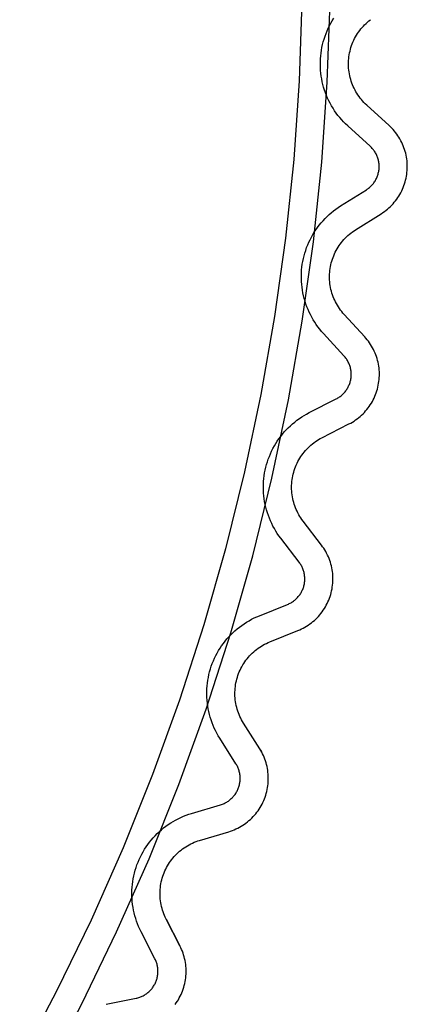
# Model space of a CAD drawing. Header units: millimetres. Extents: x -56 to 85, y 114 to 353.
# Tile 13 of 18: x 78 to 85, y 292 to 309. Entities that reach past the tile are written whole.
import ezdxf

# ---------------------------------------------------------------- set-up
doc = ezdxf.new("R2010")
doc.units = ezdxf.units.MM
doc.linetypes.add('Hidden', pattern=[4, 2, -2])
doc.layers.add('Make2D$Hidden$Curves', color=7, linetype='Hidden', true_color=0x8c8c8c)
doc.layers.add('Make2D$Visible$Curves', color=7, linetype='Continuous', true_color=0x000000)

msp = doc.modelspace()

# ---------------------------------------------------------------- linework, layer by layer
at = {"layer": 'Make2D$Hidden$Curves'}
for p, q in [((83.456, 309.363), (83.48, 309.408)), ((83.48, 309.408), (83.505, 309.452)), ((83.505, 309.452), (83.532, 309.495)), ((83.375, 309.175), (83.393, 309.223)), ((83.393, 309.223), (83.412, 309.27)), ((83.412, 309.27), (83.433, 309.317)), ((83.433, 309.317), (83.456, 309.363)), ((83.332, 309.027), (83.345, 309.077)), ((83.345, 309.077), (83.359, 309.126)), ((83.359, 309.126), (83.375, 309.175)), ((83.299, 308.826), (83.304, 308.877)), ((83.304, 308.877), (83.312, 308.927)), ((83.312, 308.927), (83.321, 308.978)), ((83.321, 308.978), (83.332, 309.027)), ((83.292, 308.724), (83.295, 308.775)), ((83.292, 308.673), (83.292, 308.724)), ((83.295, 308.775), (83.299, 308.826)), ((83.293, 308.622), (83.292, 308.673)), ((83.296, 308.57), (83.293, 308.622)), ((83.301, 308.52), (83.296, 308.57)), ((83.308, 308.469), (83.301, 308.52)), ((83.316, 308.418), (83.308, 308.469)), ((83.326, 308.368), (83.316, 308.418)), ((83.338, 308.318), (83.326, 308.368)), ((83.351, 308.269), (83.338, 308.318)), ((83.366, 308.22), (83.351, 308.269)), ((83.383, 308.172), (83.366, 308.22)), ((83.401, 308.124), (83.383, 308.172)), ((83.421, 308.077), (83.401, 308.124)), ((83.443, 308.031), (83.421, 308.077)), ((83.466, 307.985), (83.443, 308.031)), ((83.491, 307.941), (83.466, 307.985)), ((83.517, 307.897), (83.491, 307.941)), ((83.545, 307.854), (83.517, 307.897)), ((83.574, 307.812), (83.545, 307.854)), ((83.605, 307.771), (83.574, 307.812)), ((83.637, 307.731), (83.605, 307.771)), ((83.671, 307.693), (83.637, 307.731)), ((83.705, 307.655), (83.671, 307.693)), ((83.741, 307.619), (83.705, 307.655)), ((83.779, 307.584), (83.741, 307.619)), ((84.177, 307.221), (83.779, 307.584)), ((84.19, 307.21), (84.177, 307.221)), ((84.202, 307.198), (84.19, 307.21)), ((84.213, 307.185), (84.202, 307.198)), ((84.224, 307.172), (84.213, 307.185)), ((84.235, 307.159), (84.224, 307.172)), ((84.245, 307.146), (84.235, 307.159)), ((84.255, 307.132), (84.245, 307.146)), ((84.264, 307.117), (84.255, 307.132)), ((84.272, 307.103), (84.264, 307.117)), ((84.281, 307.088), (84.272, 307.103)), ((84.288, 307.073), (84.281, 307.088)), ((84.295, 307.057), (84.288, 307.073)), ((84.302, 307.042), (84.295, 307.057)), ((84.308, 307.026), (84.302, 307.042)), ((84.313, 307.01), (84.308, 307.026)), ((84.318, 306.994), (84.313, 307.01)), ((84.323, 306.977), (84.318, 306.994)), ((84.326, 306.961), (84.323, 306.977)), ((84.33, 306.944), (84.326, 306.961)), ((84.332, 306.927), (84.33, 306.944)), ((84.326, 306.759), (84.329, 306.776)), ((84.329, 306.776), (84.332, 306.792)), ((84.334, 306.911), (84.332, 306.927)), ((84.332, 306.792), (84.334, 306.809)), ((84.336, 306.894), (84.334, 306.911)), ((84.334, 306.809), (84.336, 306.826)), ((84.337, 306.877), (84.336, 306.894)), ((84.336, 306.843), (84.337, 306.86)), ((84.336, 306.826), (84.336, 306.843)), ((84.337, 306.86), (84.337, 306.877)), ((84.244, 306.574), (84.254, 306.588)), ((84.254, 306.588), (84.263, 306.603)), ((84.263, 306.603), (84.272, 306.617)), ((84.272, 306.617), (84.28, 306.632)), ((84.28, 306.632), (84.287, 306.647)), ((84.287, 306.647), (84.295, 306.662)), ((84.295, 306.662), (84.301, 306.678)), ((84.301, 306.678), (84.307, 306.694)), ((84.307, 306.694), (84.313, 306.71)), ((84.313, 306.71), (84.318, 306.726)), ((84.318, 306.726), (84.322, 306.742)), ((84.322, 306.742), (84.326, 306.759)), ((83.652, 306.162), (84.109, 306.448)), ((84.109, 306.448), (84.123, 306.457)), ((84.123, 306.457), (84.137, 306.467)), ((84.137, 306.467), (84.15, 306.477)), ((84.15, 306.477), (84.163, 306.488)), ((84.163, 306.488), (84.176, 306.499)), ((84.176, 306.499), (84.188, 306.511)), ((84.188, 306.511), (84.2, 306.523)), ((84.2, 306.523), (84.212, 306.535)), ((84.212, 306.535), (84.223, 306.548)), ((84.223, 306.548), (84.234, 306.561)), ((84.234, 306.561), (84.244, 306.574)), ((83.487, 306.041), (83.527, 306.073)), ((83.527, 306.073), (83.567, 306.104)), ((83.567, 306.104), (83.609, 306.134)), ((83.609, 306.134), (83.652, 306.162)), ((83.306, 305.861), (83.34, 305.899)), ((83.34, 305.899), (83.375, 305.937)), ((83.375, 305.937), (83.411, 305.973)), ((83.411, 305.973), (83.448, 306.008)), ((83.448, 306.008), (83.487, 306.041)), ((83.185, 305.696), (83.213, 305.739)), ((83.213, 305.739), (83.243, 305.781)), ((83.243, 305.781), (83.274, 305.821)), ((83.274, 305.821), (83.306, 305.861)), ((83.088, 305.516), (83.11, 305.562)), ((83.11, 305.562), (83.134, 305.608)), ((83.134, 305.608), (83.159, 305.652)), ((83.159, 305.652), (83.185, 305.696)), ((83.017, 305.325), (83.032, 305.373)), ((83.032, 305.373), (83.049, 305.422)), ((83.049, 305.422), (83.068, 305.469)), ((83.068, 305.469), (83.088, 305.516)), ((82.981, 305.176), (82.991, 305.226)), ((82.991, 305.226), (83.003, 305.275)), ((83.003, 305.275), (83.017, 305.325)), ((82.957, 304.973), (82.96, 305.024)), ((82.96, 305.024), (82.966, 305.074)), ((82.966, 305.074), (82.972, 305.125)), ((82.972, 305.125), (82.981, 305.176)), ((82.956, 304.921), (82.957, 304.973)), ((82.956, 304.87), (82.956, 304.921)), ((82.958, 304.819), (82.956, 304.87)), ((82.962, 304.768), (82.958, 304.819)), ((82.967, 304.717), (82.962, 304.768)), ((82.974, 304.667), (82.967, 304.717)), ((82.983, 304.616), (82.974, 304.667)), ((82.994, 304.566), (82.983, 304.616)), ((83.006, 304.517), (82.994, 304.566)), ((83.02, 304.468), (83.006, 304.517)), ((83.036, 304.419), (83.02, 304.468)), ((83.053, 304.371), (83.036, 304.419)), ((83.073, 304.323), (83.053, 304.371)), ((83.093, 304.277), (83.073, 304.323)), ((83.116, 304.231), (83.093, 304.277)), ((83.139, 304.185), (83.116, 304.231)), ((83.165, 304.141), (83.139, 304.185)), ((83.192, 304.098), (83.165, 304.141)), ((83.22, 304.055), (83.192, 304.098)), ((83.25, 304.014), (83.22, 304.055)), ((83.281, 303.973), (83.25, 304.014)), ((83.314, 303.934), (83.281, 303.973)), ((83.348, 303.895), (83.314, 303.934)), ((83.712, 303.499), (83.348, 303.895)), ((83.723, 303.486), (83.712, 303.499)), ((83.734, 303.473), (83.723, 303.486)), ((83.745, 303.46), (83.734, 303.473)), ((83.754, 303.446), (83.745, 303.46)), ((83.764, 303.432), (83.754, 303.446)), ((83.773, 303.417), (83.764, 303.432)), ((83.781, 303.402), (83.773, 303.417)), ((83.789, 303.387), (83.781, 303.402)), ((83.796, 303.372), (83.789, 303.387)), ((83.803, 303.357), (83.796, 303.372)), ((83.809, 303.341), (83.803, 303.357)), ((83.815, 303.325), (83.809, 303.341)), ((83.82, 303.309), (83.815, 303.325)), ((83.825, 303.292), (83.82, 303.309)), ((83.829, 303.276), (83.825, 303.292)), ((83.832, 303.259), (83.829, 303.276)), ((83.831, 303.074), (83.834, 303.091)), ((83.835, 303.243), (83.832, 303.259)), ((83.834, 303.091), (83.837, 303.108)), ((83.837, 303.226), (83.835, 303.243)), ((83.839, 303.209), (83.837, 303.226)), ((83.837, 303.108), (83.839, 303.124)), ((83.84, 303.192), (83.839, 303.209)), ((83.839, 303.124), (83.84, 303.141)), ((83.841, 303.175), (83.84, 303.192)), ((83.84, 303.141), (83.841, 303.158)), ((83.841, 303.158), (83.841, 303.175)), ((83.761, 302.903), (83.77, 302.917)), ((83.77, 302.917), (83.779, 302.932)), ((83.779, 302.932), (83.787, 302.947)), ((83.787, 302.947), (83.794, 302.962)), ((83.794, 302.962), (83.801, 302.977)), ((83.801, 302.977), (83.808, 302.993)), ((83.808, 302.993), (83.814, 303.009)), ((83.814, 303.009), (83.819, 303.025)), ((83.819, 303.025), (83.824, 303.041)), ((83.824, 303.041), (83.828, 303.058)), ((83.828, 303.058), (83.831, 303.074)), ((83.574, 302.735), (83.589, 302.743)), ((83.589, 302.743), (83.604, 302.751)), ((83.604, 302.751), (83.618, 302.76)), ((83.618, 302.76), (83.632, 302.769)), ((83.632, 302.769), (83.646, 302.779)), ((83.646, 302.779), (83.66, 302.79)), ((83.66, 302.79), (83.673, 302.801)), ((83.673, 302.801), (83.685, 302.812)), ((83.685, 302.812), (83.697, 302.824)), ((83.697, 302.824), (83.709, 302.836)), ((83.709, 302.836), (83.721, 302.849)), ((83.721, 302.849), (83.731, 302.862)), ((83.731, 302.862), (83.742, 302.875)), ((83.742, 302.875), (83.752, 302.889)), ((83.752, 302.889), (83.761, 302.903)), ((83.094, 302.49), (83.574, 302.735)), ((82.919, 302.385), (82.961, 302.414)), ((82.961, 302.414), (83.005, 302.441)), ((83.005, 302.441), (83.049, 302.466)), ((83.049, 302.466), (83.094, 302.49)), ((82.687, 302.185), (82.723, 302.222)), ((82.723, 302.222), (82.76, 302.257)), ((82.76, 302.257), (82.798, 302.291)), ((82.798, 302.291), (82.837, 302.324)), ((82.837, 302.324), (82.877, 302.355)), ((82.877, 302.355), (82.919, 302.385)), ((82.557, 302.027), (82.588, 302.069)), ((82.588, 302.069), (82.619, 302.109)), ((82.619, 302.109), (82.652, 302.148)), ((82.652, 302.148), (82.687, 302.185)), ((82.45, 301.853), (82.475, 301.898)), ((82.475, 301.898), (82.501, 301.942)), ((82.501, 301.942), (82.528, 301.985)), ((82.528, 301.985), (82.557, 302.027)), ((82.368, 301.666), (82.386, 301.714)), ((82.386, 301.714), (82.406, 301.761)), ((82.406, 301.761), (82.427, 301.807)), ((82.427, 301.807), (82.45, 301.853)), ((82.313, 301.469), (82.324, 301.519)), ((82.324, 301.519), (82.337, 301.568)), ((82.337, 301.568), (82.352, 301.617)), ((82.352, 301.617), (82.368, 301.666)), ((82.289, 301.318), (82.295, 301.368)), ((82.295, 301.368), (82.303, 301.419)), ((82.303, 301.419), (82.313, 301.469)), ((82.281, 301.165), (82.282, 301.216)), ((82.282, 301.216), (82.285, 301.267)), ((82.285, 301.267), (82.289, 301.318)), ((82.282, 301.113), (82.281, 301.165)), ((82.285, 301.062), (82.282, 301.113)), ((82.289, 301.011), (82.285, 301.062)), ((82.296, 300.961), (82.289, 301.011)), ((82.303, 300.91), (82.296, 300.961)), ((82.313, 300.86), (82.303, 300.91)), ((82.324, 300.81), (82.313, 300.86)), ((82.337, 300.761), (82.324, 300.81)), ((82.352, 300.712), (82.337, 300.761)), ((82.369, 300.663), (82.352, 300.712)), ((82.387, 300.615), (82.369, 300.663)), ((82.406, 300.568), (82.387, 300.615)), ((82.428, 300.522), (82.406, 300.568)), ((82.451, 300.476), (82.428, 300.522)), ((82.475, 300.431), (82.451, 300.476)), ((82.501, 300.387), (82.475, 300.431)), ((82.528, 300.344), (82.501, 300.387)), ((82.557, 300.302), (82.528, 300.344)), ((82.588, 300.261), (82.557, 300.302)), ((82.915, 299.833), (82.588, 300.261)), ((82.925, 299.819), (82.915, 299.833)), ((82.935, 299.805), (82.925, 299.819)), ((82.944, 299.791), (82.935, 299.805)), ((82.953, 299.776), (82.944, 299.791)), ((82.961, 299.761), (82.953, 299.776)), ((82.968, 299.746), (82.961, 299.761)), ((82.975, 299.731), (82.968, 299.746)), ((82.982, 299.715), (82.975, 299.731)), ((82.988, 299.699), (82.982, 299.715)), ((82.993, 299.683), (82.988, 299.699)), ((82.998, 299.667), (82.993, 299.683)), ((83.002, 299.651), (82.998, 299.667)), ((83.006, 299.634), (83.002, 299.651)), ((83.009, 299.617), (83.006, 299.634)), ((83.011, 299.601), (83.009, 299.617)), ((83.013, 299.584), (83.011, 299.601)), ((83, 299.416), (83.004, 299.432)), ((83.004, 299.432), (83.008, 299.449)), ((83.008, 299.449), (83.01, 299.465)), ((83.01, 299.465), (83.013, 299.482)), ((83.015, 299.567), (83.013, 299.584)), ((83.013, 299.482), (83.014, 299.499)), ((83.014, 299.499), (83.015, 299.516)), ((83.016, 299.55), (83.015, 299.567)), ((83.015, 299.516), (83.016, 299.533)), ((83.016, 299.533), (83.016, 299.55)), ((82.911, 299.235), (82.921, 299.248)), ((82.921, 299.248), (82.931, 299.262)), ((82.931, 299.262), (82.94, 299.276)), ((82.94, 299.276), (82.949, 299.291)), ((82.949, 299.291), (82.957, 299.305)), ((82.957, 299.305), (82.965, 299.32)), ((82.965, 299.32), (82.972, 299.336)), ((82.972, 299.336), (82.979, 299.351)), ((82.979, 299.351), (82.985, 299.367)), ((82.985, 299.367), (82.991, 299.383)), ((82.991, 299.383), (82.996, 299.399)), ((82.996, 299.399), (83, 299.416)), ((82.209, 298.884), (82.71, 299.084)), ((82.71, 299.084), (82.725, 299.091)), ((82.725, 299.091), (82.741, 299.098)), ((82.741, 299.098), (82.756, 299.106)), ((82.756, 299.106), (82.771, 299.114)), ((82.771, 299.114), (82.785, 299.122)), ((82.785, 299.122), (82.799, 299.132)), ((82.799, 299.132), (82.813, 299.141)), ((82.813, 299.141), (82.827, 299.151)), ((82.827, 299.151), (82.84, 299.162)), ((82.84, 299.162), (82.853, 299.173)), ((82.853, 299.173), (82.865, 299.185)), ((82.865, 299.185), (82.877, 299.196)), ((82.877, 299.196), (82.889, 299.209)), ((82.889, 299.209), (82.9, 299.222)), ((82.9, 299.222), (82.911, 299.235)), ((81.896, 298.712), (81.938, 298.741)), ((81.938, 298.741), (81.981, 298.769)), ((81.981, 298.769), (82.025, 298.795)), ((82.025, 298.795), (82.07, 298.82)), ((82.07, 298.82), (82.116, 298.843)), ((82.116, 298.843), (82.162, 298.864)), ((82.162, 298.864), (82.209, 298.884)), ((81.667, 298.509), (81.702, 298.546)), ((81.702, 298.546), (81.739, 298.582)), ((81.739, 298.582), (81.776, 298.617)), ((81.776, 298.617), (81.815, 298.65)), ((81.815, 298.65), (81.855, 298.682)), ((81.855, 298.682), (81.896, 298.712)), ((81.539, 298.35), (81.569, 298.391)), ((81.569, 298.391), (81.6, 298.432)), ((81.6, 298.432), (81.633, 298.471)), ((81.633, 298.471), (81.667, 298.509)), ((81.435, 298.174), (81.459, 298.219)), ((81.459, 298.219), (81.484, 298.263)), ((81.484, 298.263), (81.511, 298.307)), ((81.511, 298.307), (81.539, 298.35)), ((81.355, 297.986), (81.373, 298.034)), ((81.373, 298.034), (81.392, 298.081)), ((81.392, 298.081), (81.413, 298.128)), ((81.413, 298.128), (81.435, 298.174)), ((81.313, 297.838), (81.326, 297.888)), ((81.326, 297.888), (81.34, 297.937)), ((81.34, 297.937), (81.355, 297.986)), ((81.281, 297.636), (81.287, 297.687)), ((81.287, 297.687), (81.294, 297.738)), ((81.294, 297.738), (81.303, 297.788)), ((81.303, 297.788), (81.313, 297.838)), ((81.275, 297.534), (81.277, 297.585)), ((81.275, 297.483), (81.275, 297.534)), ((81.277, 297.585), (81.281, 297.636)), ((81.277, 297.432), (81.275, 297.483)), ((81.28, 297.381), (81.277, 297.432)), ((81.285, 297.33), (81.28, 297.381)), ((81.292, 297.279), (81.285, 297.33)), ((81.301, 297.229), (81.292, 297.279)), ((81.311, 297.179), (81.301, 297.229)), ((81.323, 297.129), (81.311, 297.179)), ((81.337, 297.08), (81.323, 297.129)), ((81.352, 297.031), (81.337, 297.08)), ((81.369, 296.983), (81.352, 297.031)), ((81.388, 296.935), (81.369, 296.983)), ((81.408, 296.888), (81.388, 296.935)), ((81.43, 296.842), (81.408, 296.888)), ((81.454, 296.797), (81.43, 296.842)), ((81.479, 296.752), (81.454, 296.797)), ((81.505, 296.709), (81.479, 296.752)), ((81.793, 296.253), (81.505, 296.709)), ((81.802, 296.239), (81.793, 296.253)), ((81.81, 296.224), (81.802, 296.239)), ((81.818, 296.209), (81.81, 296.224)), ((81.825, 296.193), (81.818, 296.209)), ((81.832, 296.178), (81.825, 296.193)), ((81.838, 296.162), (81.832, 296.178)), ((81.844, 296.146), (81.838, 296.162)), ((81.849, 296.13), (81.844, 296.146)), ((81.853, 296.114), (81.849, 296.13)), ((81.857, 296.097), (81.853, 296.114)), ((81.86, 296.081), (81.857, 296.097)), ((81.863, 296.064), (81.86, 296.081)), ((81.862, 295.912), (81.864, 295.929)), ((81.865, 296.047), (81.863, 296.064)), ((81.864, 295.929), (81.866, 295.945)), ((81.867, 296.03), (81.865, 296.047)), ((81.866, 295.945), (81.867, 295.962)), ((81.868, 296.013), (81.867, 296.03)), ((81.867, 295.962), (81.868, 295.979)), ((81.868, 295.996), (81.868, 296.013)), ((81.868, 295.979), (81.868, 295.996)), ((81.797, 295.738), (81.805, 295.753)), ((81.805, 295.753), (81.813, 295.768)), ((81.813, 295.768), (81.821, 295.783)), ((81.821, 295.783), (81.828, 295.798)), ((81.828, 295.798), (81.834, 295.814)), ((81.834, 295.814), (81.84, 295.83)), ((81.84, 295.83), (81.846, 295.846)), ((81.846, 295.846), (81.851, 295.862)), ((81.851, 295.862), (81.855, 295.879)), ((81.855, 295.879), (81.859, 295.895)), ((81.859, 295.895), (81.862, 295.912)), ((81.615, 295.565), (81.629, 295.573)), ((81.629, 295.573), (81.644, 295.582)), ((81.644, 295.582), (81.658, 295.592)), ((81.658, 295.592), (81.672, 295.602)), ((81.672, 295.602), (81.685, 295.612)), ((81.685, 295.612), (81.698, 295.623)), ((81.698, 295.623), (81.711, 295.634)), ((81.711, 295.634), (81.723, 295.646)), ((81.723, 295.646), (81.735, 295.658)), ((81.735, 295.658), (81.746, 295.67)), ((81.746, 295.67), (81.757, 295.683)), ((81.757, 295.683), (81.768, 295.696)), ((81.768, 295.696), (81.778, 295.71)), ((81.778, 295.71), (81.788, 295.724)), ((81.788, 295.724), (81.797, 295.738)), ((81.005, 295.371), (81.521, 295.526)), ((81.521, 295.526), (81.537, 295.531)), ((81.537, 295.531), (81.553, 295.537)), ((81.553, 295.537), (81.569, 295.543)), ((81.569, 295.543), (81.584, 295.55)), ((81.584, 295.55), (81.6, 295.557)), ((81.6, 295.557), (81.615, 295.565)), ((80.634, 295.202), (80.678, 295.228)), ((80.678, 295.228), (80.722, 295.254)), ((80.722, 295.254), (80.767, 295.277)), ((80.767, 295.277), (80.814, 295.299)), ((80.814, 295.299), (80.86, 295.32)), ((80.86, 295.32), (80.908, 295.339)), ((80.908, 295.339), (80.956, 295.356)), ((80.956, 295.356), (81.005, 295.371)), ((80.394, 295.012), (80.431, 295.047)), ((80.431, 295.047), (80.469, 295.08)), ((80.469, 295.08), (80.509, 295.113)), ((80.509, 295.113), (80.55, 295.144)), ((80.55, 295.144), (80.591, 295.174)), ((80.591, 295.174), (80.634, 295.202)), ((80.258, 294.859), (80.29, 294.899)), ((80.29, 294.899), (80.323, 294.938)), ((80.323, 294.938), (80.358, 294.975)), ((80.358, 294.975), (80.394, 295.012)), ((80.144, 294.69), (80.17, 294.734)), ((80.17, 294.734), (80.198, 294.776)), ((80.198, 294.776), (80.227, 294.818)), ((80.227, 294.818), (80.258, 294.859)), ((80.054, 294.506), (80.074, 294.553)), ((80.074, 294.553), (80.096, 294.599)), ((80.096, 294.599), (80.119, 294.645)), ((80.119, 294.645), (80.144, 294.69)), ((79.99, 294.312), (80.004, 294.361)), ((80.004, 294.361), (80.019, 294.41)), ((80.019, 294.41), (80.035, 294.458)), ((80.035, 294.458), (80.054, 294.506)), ((79.96, 294.161), (79.968, 294.212)), ((79.968, 294.212), (79.978, 294.262)), ((79.978, 294.262), (79.99, 294.312)), ((79.945, 293.958), (79.946, 294.009)), ((79.946, 294.009), (79.949, 294.06)), ((79.949, 294.06), (79.954, 294.111)), ((79.954, 294.111), (79.96, 294.161)), ((79.945, 293.907), (79.945, 293.958)), ((79.947, 293.855), (79.945, 293.907)), ((79.951, 293.804), (79.947, 293.855)), ((79.957, 293.754), (79.951, 293.804)), ((79.965, 293.703), (79.957, 293.754)), ((79.974, 293.653), (79.965, 293.703)), ((79.985, 293.603), (79.974, 293.653)), ((79.998, 293.553), (79.985, 293.603)), ((80.012, 293.504), (79.998, 293.553)), ((80.028, 293.456), (80.012, 293.504)), ((80.046, 293.408), (80.028, 293.456)), ((80.065, 293.36), (80.046, 293.408)), ((80.086, 293.314), (80.065, 293.36)), ((80.108, 293.268), (80.086, 293.314)), ((80.354, 292.788), (80.108, 293.268)), ((80.362, 292.773), (80.354, 292.788)), ((80.369, 292.758), (80.362, 292.773)), ((80.375, 292.742), (80.369, 292.758)), ((80.381, 292.726), (80.375, 292.742)), ((80.386, 292.71), (80.381, 292.726)), ((80.391, 292.694), (80.386, 292.71)), ((80.395, 292.677), (80.391, 292.694)), ((80.399, 292.661), (80.395, 292.677)), ((80.402, 292.644), (80.399, 292.661)), ((80.404, 292.627), (80.402, 292.644)), ((80.406, 292.61), (80.404, 292.627)), ((80.407, 292.594), (80.406, 292.61)), ((80.382, 292.41), (80.388, 292.426)), ((80.388, 292.426), (80.392, 292.442)), ((80.392, 292.442), (80.396, 292.459)), ((80.396, 292.459), (80.4, 292.475)), ((80.4, 292.475), (80.402, 292.492)), ((80.402, 292.492), (80.405, 292.509)), ((80.405, 292.509), (80.406, 292.526)), ((80.406, 292.526), (80.407, 292.543)), ((80.408, 292.577), (80.407, 292.594)), ((80.407, 292.543), (80.408, 292.56)), ((80.408, 292.56), (80.408, 292.577)), ((80.279, 292.236), (80.291, 292.249)), ((80.291, 292.249), (80.302, 292.262)), ((80.302, 292.262), (80.312, 292.275)), ((80.312, 292.275), (80.322, 292.289)), ((80.322, 292.289), (80.331, 292.303)), ((80.331, 292.303), (80.34, 292.318)), ((80.34, 292.318), (80.348, 292.332)), ((80.348, 292.332), (80.356, 292.347)), ((80.356, 292.347), (80.364, 292.363)), ((80.364, 292.363), (80.37, 292.378)), ((80.37, 292.378), (80.377, 292.394)), ((80.377, 292.394), (80.382, 292.41)), ((79.49, 291.981), (80.018, 292.089)), ((80.018, 292.089), (80.035, 292.092)), ((80.035, 292.092), (80.051, 292.096)), ((80.051, 292.096), (80.067, 292.101)), ((80.067, 292.101), (80.083, 292.107)), ((80.083, 292.107), (80.099, 292.113)), ((80.099, 292.113), (80.115, 292.119)), ((80.115, 292.119), (80.13, 292.126)), ((80.13, 292.126), (80.146, 292.134)), ((80.146, 292.134), (80.161, 292.142)), ((80.161, 292.142), (80.175, 292.15)), ((80.175, 292.15), (80.189, 292.159)), ((80.189, 292.159), (80.203, 292.169)), ((80.203, 292.169), (80.217, 292.179)), ((80.217, 292.179), (80.23, 292.19)), ((80.23, 292.19), (80.243, 292.201)), ((80.243, 292.201), (80.256, 292.212)), ((80.256, 292.212), (80.268, 292.224)), ((80.268, 292.224), (80.279, 292.236))]:
    msp.add_line(p, q, dxfattribs=at)
at = {"layer": 'Make2D$Visible$Curves'}
for p, q in [((82.965, 309.79), (82.917, 308.386)), ((83.415, 308.36), (83.465, 309.782)), ((84.079, 309.381), (84.104, 309.404)), ((84.104, 309.404), (84.129, 309.427)), ((84.129, 309.427), (84.155, 309.449)), ((84.155, 309.449), (84.181, 309.47)), ((83.934, 309.194), (83.952, 309.223)), ((83.952, 309.223), (83.971, 309.251)), ((83.971, 309.251), (83.991, 309.278)), ((83.991, 309.278), (84.011, 309.305)), ((84.011, 309.305), (84.033, 309.331)), ((84.033, 309.331), (84.056, 309.356)), ((84.056, 309.356), (84.079, 309.381)), ((83.847, 309.01), (83.859, 309.042)), ((83.859, 309.042), (83.872, 309.073)), ((83.872, 309.073), (83.886, 309.104)), ((83.886, 309.104), (83.901, 309.134)), ((83.901, 309.134), (83.917, 309.164)), ((83.917, 309.164), (83.934, 309.194)), ((83.805, 308.846), (83.811, 308.879)), ((83.811, 308.879), (83.819, 308.912)), ((83.819, 308.912), (83.827, 308.945)), ((83.827, 308.945), (83.836, 308.978)), ((83.836, 308.978), (83.847, 309.01)), ((83.792, 308.71), (83.794, 308.744)), ((83.792, 308.677), (83.792, 308.71)), ((83.794, 308.744), (83.796, 308.778)), ((83.796, 308.778), (83.8, 308.812)), ((83.8, 308.812), (83.805, 308.846)), ((83.793, 308.643), (83.792, 308.677)), ((83.795, 308.609), (83.793, 308.643)), ((83.798, 308.575), (83.795, 308.609)), ((83.802, 308.541), (83.798, 308.575)), ((83.808, 308.508), (83.802, 308.541)), ((82.917, 308.386), (82.819, 306.985)), ((83.317, 306.941), (83.415, 308.36)), ((83.814, 308.474), (83.808, 308.508)), ((83.822, 308.441), (83.814, 308.474)), ((83.831, 308.409), (83.822, 308.441)), ((83.841, 308.376), (83.831, 308.409)), ((83.852, 308.344), (83.841, 308.376)), ((83.865, 308.313), (83.852, 308.344)), ((83.878, 308.281), (83.865, 308.313)), ((83.892, 308.251), (83.878, 308.281)), ((83.908, 308.22), (83.892, 308.251)), ((83.924, 308.191), (83.908, 308.22)), ((83.942, 308.162), (83.924, 308.191)), ((83.96, 308.133), (83.942, 308.162)), ((83.979, 308.105), (83.96, 308.133)), ((84, 308.078), (83.979, 308.105)), ((84.021, 308.052), (84, 308.078)), ((84.043, 308.026), (84.021, 308.052)), ((84.066, 308.001), (84.043, 308.026)), ((84.09, 307.977), (84.066, 308.001)), ((84.115, 307.954), (84.09, 307.977)), ((84.514, 307.591), (84.115, 307.954)), ((84.539, 307.568), (84.514, 307.591)), ((84.563, 307.543), (84.539, 307.568)), ((84.586, 307.518), (84.563, 307.543)), ((84.609, 307.492), (84.586, 307.518)), ((84.63, 307.465), (84.609, 307.492)), ((84.651, 307.438), (84.63, 307.465)), ((84.67, 307.41), (84.651, 307.438)), ((84.689, 307.381), (84.67, 307.41)), ((84.706, 307.351), (84.689, 307.381)), ((84.723, 307.321), (84.706, 307.351)), ((84.738, 307.29), (84.723, 307.321)), ((84.753, 307.259), (84.738, 307.29)), ((84.766, 307.228), (84.753, 307.259)), ((84.778, 307.196), (84.766, 307.228)), ((84.789, 307.163), (84.778, 307.196)), ((84.799, 307.13), (84.789, 307.163)), ((84.808, 307.097), (84.799, 307.13)), ((82.819, 306.985), (82.673, 305.587)), ((83.169, 305.527), (83.317, 306.941)), ((84.816, 307.064), (84.808, 307.097)), ((84.822, 307.03), (84.816, 307.064)), ((84.827, 306.996), (84.822, 307.03)), ((84.832, 306.962), (84.827, 306.996)), ((84.835, 306.928), (84.832, 306.962)), ((84.831, 306.756), (84.834, 306.79)), ((84.834, 306.79), (84.836, 306.825)), ((84.836, 306.893), (84.835, 306.928)), ((84.837, 306.859), (84.836, 306.893)), ((84.836, 306.825), (84.837, 306.859)), ((84.788, 306.555), (84.798, 306.588)), ((84.798, 306.588), (84.807, 306.621)), ((84.807, 306.621), (84.815, 306.654)), ((84.815, 306.654), (84.822, 306.688)), ((84.822, 306.688), (84.827, 306.722)), ((84.827, 306.722), (84.831, 306.756)), ((84.721, 306.397), (84.737, 306.428)), ((84.737, 306.428), (84.751, 306.459)), ((84.751, 306.459), (84.765, 306.491)), ((84.765, 306.491), (84.777, 306.523)), ((84.777, 306.523), (84.788, 306.555)), ((84.606, 306.227), (84.628, 306.253)), ((84.628, 306.253), (84.649, 306.281)), ((84.649, 306.281), (84.668, 306.309)), ((84.668, 306.309), (84.687, 306.338)), ((84.687, 306.338), (84.705, 306.367)), ((84.705, 306.367), (84.721, 306.397)), ((84.403, 306.043), (84.431, 306.063)), ((84.431, 306.063), (84.459, 306.084)), ((84.459, 306.084), (84.485, 306.105)), ((84.485, 306.105), (84.511, 306.128)), ((84.511, 306.128), (84.536, 306.151)), ((84.536, 306.151), (84.56, 306.176)), ((84.56, 306.176), (84.584, 306.201)), ((84.584, 306.201), (84.606, 306.227)), ((83.918, 305.738), (84.374, 306.024)), ((84.374, 306.024), (84.403, 306.043)), ((83.862, 305.7), (83.89, 305.72)), ((83.89, 305.72), (83.918, 305.738)), ((82.673, 305.587), (82.479, 304.196)), ((83.667, 305.512), (83.688, 305.538)), ((83.688, 305.538), (83.711, 305.564)), ((83.711, 305.564), (83.734, 305.589)), ((83.734, 305.589), (83.758, 305.613)), ((83.758, 305.613), (83.783, 305.636)), ((83.783, 305.636), (83.808, 305.658)), ((83.808, 305.658), (83.835, 305.68)), ((83.835, 305.68), (83.862, 305.7)), ((82.972, 304.118), (83.169, 305.527)), ((83.558, 305.34), (83.574, 305.37)), ((83.574, 305.37), (83.59, 305.4)), ((83.59, 305.4), (83.608, 305.429)), ((83.608, 305.429), (83.627, 305.457)), ((83.627, 305.457), (83.646, 305.485)), ((83.646, 305.485), (83.667, 305.512)), ((83.496, 305.182), (83.506, 305.215)), ((83.506, 305.215), (83.518, 305.247)), ((83.518, 305.247), (83.53, 305.278)), ((83.53, 305.278), (83.544, 305.31)), ((83.544, 305.31), (83.558, 305.34)), ((83.459, 304.983), (83.462, 305.016)), ((83.462, 305.016), (83.467, 305.05)), ((83.467, 305.05), (83.472, 305.084)), ((83.472, 305.084), (83.479, 305.117)), ((83.479, 305.117), (83.487, 305.15)), ((83.487, 305.15), (83.496, 305.182)), ((83.456, 304.915), (83.457, 304.949)), ((83.456, 304.881), (83.456, 304.915)), ((83.457, 304.847), (83.456, 304.881)), ((83.457, 304.949), (83.459, 304.983)), ((83.459, 304.813), (83.457, 304.847)), ((83.463, 304.779), (83.459, 304.813)), ((83.468, 304.746), (83.463, 304.779)), ((83.474, 304.712), (83.468, 304.746)), ((83.481, 304.679), (83.474, 304.712)), ((83.489, 304.646), (83.481, 304.679)), ((83.498, 304.614), (83.489, 304.646)), ((83.509, 304.581), (83.498, 304.614)), ((83.521, 304.549), (83.509, 304.581)), ((83.533, 304.518), (83.521, 304.549)), ((83.547, 304.487), (83.533, 304.518)), ((83.562, 304.456), (83.547, 304.487)), ((83.578, 304.426), (83.562, 304.456)), ((83.594, 304.397), (83.578, 304.426)), ((83.612, 304.368), (83.594, 304.397)), ((83.631, 304.34), (83.612, 304.368)), ((83.651, 304.312), (83.631, 304.34)), ((82.479, 304.196), (82.236, 302.812)), ((83.672, 304.285), (83.651, 304.312)), ((83.693, 304.259), (83.672, 304.285)), ((83.716, 304.234), (83.693, 304.259)), ((84.08, 303.837), (83.716, 304.234)), ((82.726, 302.717), (82.972, 304.118)), ((84.103, 303.811), (84.08, 303.837)), ((84.125, 303.785), (84.103, 303.811)), ((84.146, 303.758), (84.125, 303.785)), ((84.166, 303.73), (84.146, 303.758)), ((84.185, 303.701), (84.166, 303.73)), ((84.203, 303.672), (84.185, 303.701)), ((84.22, 303.642), (84.203, 303.672)), ((84.236, 303.612), (84.22, 303.642)), ((84.251, 303.581), (84.236, 303.612)), ((84.265, 303.549), (84.251, 303.581)), ((84.277, 303.517), (84.265, 303.549)), ((84.289, 303.485), (84.277, 303.517)), ((84.299, 303.452), (84.289, 303.485)), ((84.308, 303.419), (84.299, 303.452)), ((84.317, 303.386), (84.308, 303.419)), ((84.324, 303.352), (84.317, 303.386)), ((84.329, 303.318), (84.324, 303.352)), ((84.334, 303.284), (84.329, 303.318)), ((84.337, 303.25), (84.334, 303.284)), ((84.34, 303.216), (84.337, 303.25)), ((84.337, 303.079), (84.339, 303.113)), ((84.339, 303.113), (84.34, 303.147)), ((84.341, 303.182), (84.34, 303.216)), ((84.34, 303.147), (84.341, 303.182)), ((84.306, 302.91), (84.315, 302.943)), ((84.315, 302.943), (84.322, 302.977)), ((84.322, 302.977), (84.328, 303.011)), ((84.328, 303.011), (84.333, 303.045)), ((84.333, 303.045), (84.337, 303.079)), ((82.236, 302.812), (81.946, 301.438)), ((84.232, 302.718), (84.247, 302.749)), ((84.247, 302.749), (84.261, 302.78)), ((84.261, 302.78), (84.274, 302.812)), ((84.274, 302.812), (84.286, 302.844)), ((84.286, 302.844), (84.297, 302.877)), ((84.297, 302.877), (84.306, 302.91)), ((82.432, 301.326), (82.726, 302.717)), ((84.119, 302.546), (84.141, 302.573)), ((84.141, 302.573), (84.161, 302.601)), ((84.161, 302.601), (84.18, 302.629)), ((84.18, 302.629), (84.198, 302.658)), ((84.198, 302.658), (84.216, 302.688)), ((84.216, 302.688), (84.232, 302.718)), ((83.947, 302.38), (83.974, 302.401)), ((83.974, 302.401), (84, 302.423)), ((84, 302.423), (84.026, 302.446)), ((84.026, 302.446), (84.05, 302.47)), ((84.05, 302.47), (84.074, 302.494)), ((84.074, 302.494), (84.097, 302.52)), ((84.097, 302.52), (84.119, 302.546)), ((83.321, 302.045), (83.801, 302.289)), ((83.801, 302.289), (83.831, 302.305)), ((83.831, 302.305), (83.861, 302.322)), ((83.861, 302.322), (83.89, 302.34)), ((83.89, 302.34), (83.919, 302.36)), ((83.919, 302.36), (83.947, 302.38)), ((83.291, 302.029), (83.321, 302.045)), ((83.051, 301.842), (83.074, 301.867)), ((83.074, 301.867), (83.099, 301.89)), ((83.099, 301.89), (83.124, 301.913)), ((83.124, 301.913), (83.15, 301.934)), ((83.15, 301.934), (83.177, 301.955)), ((83.177, 301.955), (83.205, 301.975)), ((83.205, 301.975), (83.233, 301.994)), ((83.233, 301.994), (83.262, 302.012)), ((83.262, 302.012), (83.291, 302.029)), ((82.927, 301.681), (82.945, 301.709)), ((82.945, 301.709), (82.964, 301.737)), ((82.964, 301.737), (82.985, 301.765)), ((82.985, 301.765), (83.006, 301.791)), ((83.006, 301.791), (83.028, 301.817)), ((83.028, 301.817), (83.051, 301.842)), ((82.839, 301.497), (82.851, 301.529)), ((82.851, 301.529), (82.864, 301.56)), ((82.864, 301.56), (82.878, 301.591)), ((82.878, 301.591), (82.894, 301.622)), ((82.894, 301.622), (82.91, 301.652)), ((82.91, 301.652), (82.927, 301.681)), ((81.946, 301.438), (81.608, 300.074)), ((82.796, 301.333), (82.802, 301.367)), ((82.802, 301.367), (82.81, 301.4)), ((82.81, 301.4), (82.819, 301.433)), ((82.819, 301.433), (82.828, 301.465)), ((82.828, 301.465), (82.839, 301.497)), ((82.09, 299.945), (82.432, 301.326)), ((82.781, 301.165), (82.782, 301.199)), ((82.782, 301.199), (82.784, 301.232)), ((82.784, 301.232), (82.787, 301.266)), ((82.787, 301.266), (82.791, 301.3)), ((82.791, 301.3), (82.796, 301.333)), ((82.782, 301.131), (82.781, 301.165)), ((82.784, 301.097), (82.782, 301.131)), ((82.787, 301.063), (82.784, 301.097)), ((82.791, 301.029), (82.787, 301.063)), ((82.796, 300.996), (82.791, 301.029)), ((82.802, 300.962), (82.796, 300.996)), ((82.81, 300.929), (82.802, 300.962)), ((82.819, 300.896), (82.81, 300.929)), ((82.828, 300.864), (82.819, 300.896)), ((82.839, 300.832), (82.828, 300.864)), ((82.851, 300.8), (82.839, 300.832)), ((82.864, 300.769), (82.851, 300.8)), ((82.878, 300.738), (82.864, 300.769)), ((82.894, 300.708), (82.878, 300.738)), ((82.91, 300.678), (82.894, 300.708)), ((82.927, 300.648), (82.91, 300.678)), ((82.945, 300.62), (82.927, 300.648)), ((82.965, 300.592), (82.945, 300.62)), ((82.985, 300.565), (82.965, 300.592)), ((83.312, 300.137), (82.985, 300.565)), ((83.333, 300.109), (83.312, 300.137)), ((81.608, 300.074), (81.222, 298.723)), ((81.7, 298.578), (82.09, 299.945)), ((83.352, 300.081), (83.333, 300.109)), ((83.371, 300.052), (83.352, 300.081)), ((83.388, 300.022), (83.371, 300.052)), ((83.404, 299.992), (83.388, 300.022)), ((83.42, 299.961), (83.404, 299.992)), ((83.434, 299.93), (83.42, 299.961)), ((83.447, 299.898), (83.434, 299.93)), ((83.459, 299.866), (83.447, 299.898)), ((83.47, 299.834), (83.459, 299.866)), ((83.48, 299.801), (83.47, 299.834)), ((83.488, 299.767), (83.48, 299.801)), ((83.496, 299.734), (83.488, 299.767)), ((83.502, 299.7), (83.496, 299.734)), ((83.507, 299.666), (83.502, 299.7)), ((83.511, 299.632), (83.507, 299.666)), ((83.514, 299.598), (83.511, 299.632)), ((83.515, 299.564), (83.514, 299.598)), ((83.505, 299.392), (83.51, 299.426)), ((83.51, 299.426), (83.513, 299.461)), ((83.513, 299.461), (83.515, 299.495)), ((83.516, 299.529), (83.515, 299.564)), ((83.515, 299.495), (83.516, 299.529)), ((83.465, 299.226), (83.476, 299.258)), ((83.476, 299.258), (83.485, 299.292)), ((83.485, 299.292), (83.493, 299.325)), ((83.493, 299.325), (83.5, 299.359)), ((83.5, 299.359), (83.505, 299.392)), ((83.381, 299.038), (83.398, 299.068)), ((83.398, 299.068), (83.413, 299.099)), ((83.413, 299.099), (83.428, 299.13)), ((83.428, 299.13), (83.442, 299.161)), ((83.442, 299.161), (83.454, 299.193)), ((83.454, 299.193), (83.465, 299.226)), ((83.259, 298.872), (83.282, 298.898)), ((83.282, 298.898), (83.303, 298.925)), ((83.303, 298.925), (83.324, 298.952)), ((83.324, 298.952), (83.344, 298.98)), ((83.344, 298.98), (83.363, 299.009)), ((83.363, 299.009), (83.381, 299.038)), ((81.222, 298.723), (80.791, 297.386)), ((83.077, 298.716), (83.106, 298.736)), ((83.106, 298.736), (83.133, 298.756)), ((83.133, 298.756), (83.16, 298.778)), ((83.16, 298.778), (83.186, 298.8)), ((83.186, 298.8), (83.211, 298.823)), ((83.211, 298.823), (83.235, 298.847)), ((83.235, 298.847), (83.259, 298.872)), ((81.263, 297.224), (81.7, 298.578)), ((82.395, 298.42), (82.895, 298.62)), ((82.895, 298.62), (82.927, 298.633)), ((82.927, 298.633), (82.958, 298.648)), ((82.958, 298.648), (82.989, 298.663)), ((82.989, 298.663), (83.019, 298.68)), ((83.019, 298.68), (83.049, 298.697)), ((83.049, 298.697), (83.077, 298.716)), ((82.273, 298.361), (82.303, 298.377)), ((82.303, 298.377), (82.333, 298.392)), ((82.333, 298.392), (82.364, 298.407)), ((82.364, 298.407), (82.395, 298.42)), ((82.035, 298.171), (82.059, 298.196)), ((82.059, 298.196), (82.083, 298.219)), ((82.083, 298.219), (82.108, 298.242)), ((82.108, 298.242), (82.134, 298.264)), ((82.134, 298.264), (82.16, 298.286)), ((82.16, 298.286), (82.187, 298.306)), ((82.187, 298.306), (82.215, 298.325)), ((82.215, 298.325), (82.244, 298.343)), ((82.244, 298.343), (82.273, 298.361)), ((81.914, 298.008), (81.932, 298.037)), ((81.932, 298.037), (81.951, 298.065)), ((81.951, 298.065), (81.97, 298.093)), ((81.97, 298.093), (81.991, 298.119)), ((81.991, 298.119), (82.013, 298.146)), ((82.013, 298.146), (82.035, 298.171)), ((81.828, 297.823), (81.84, 297.855)), ((81.84, 297.855), (81.853, 297.887)), ((81.853, 297.887), (81.866, 297.918)), ((81.866, 297.918), (81.881, 297.948)), ((81.881, 297.948), (81.897, 297.978)), ((81.897, 297.978), (81.914, 298.008)), ((81.787, 297.659), (81.793, 297.692)), ((81.793, 297.692), (81.8, 297.726)), ((81.8, 297.726), (81.809, 297.758)), ((81.809, 297.758), (81.818, 297.791)), ((81.818, 297.791), (81.828, 297.823)), ((81.775, 297.524), (81.777, 297.558)), ((81.775, 297.49), (81.775, 297.524)), ((81.777, 297.558), (81.779, 297.592)), ((81.779, 297.592), (81.783, 297.625)), ((81.783, 297.625), (81.787, 297.659)), ((80.791, 297.386), (80.313, 296.065)), ((81.776, 297.456), (81.775, 297.49)), ((81.778, 297.422), (81.776, 297.456)), ((81.782, 297.388), (81.778, 297.422)), ((81.786, 297.355), (81.782, 297.388)), ((81.792, 297.321), (81.786, 297.355)), ((81.799, 297.288), (81.792, 297.321)), ((80.779, 295.887), (81.263, 297.224)), ((81.807, 297.255), (81.799, 297.288)), ((81.816, 297.222), (81.807, 297.255)), ((81.826, 297.19), (81.816, 297.222)), ((81.837, 297.158), (81.826, 297.19)), ((81.85, 297.126), (81.837, 297.158)), ((81.863, 297.095), (81.85, 297.126)), ((81.878, 297.064), (81.863, 297.095)), ((81.894, 297.034), (81.878, 297.064)), ((81.91, 297.005), (81.894, 297.034)), ((81.928, 296.976), (81.91, 297.005)), ((82.216, 296.52), (81.928, 296.976)), ((82.216, 296.52), (82.232, 296.494)), ((82.234, 296.491), (82.216, 296.52)), ((82.232, 296.494), (82.247, 296.468)), ((82.25, 296.461), (82.234, 296.491)), ((82.247, 296.468), (82.261, 296.441)), ((82.266, 296.43), (82.25, 296.461)), ((82.281, 296.399), (82.266, 296.43)), ((82.294, 296.368), (82.281, 296.399)), ((82.307, 296.336), (82.294, 296.368)), ((82.318, 296.304), (82.307, 296.336)), ((82.328, 296.271), (82.318, 296.304)), ((82.338, 296.238), (82.328, 296.271)), ((82.345, 296.204), (82.338, 296.238)), ((82.352, 296.171), (82.345, 296.204)), ((82.358, 296.137), (82.352, 296.171)), ((82.362, 296.103), (82.358, 296.137)), ((82.365, 296.068), (82.362, 296.103)), ((80.313, 296.065), (79.789, 294.761)), ((82.364, 295.897), (82.366, 295.931)), ((82.368, 296.034), (82.365, 296.068)), ((82.366, 295.931), (82.368, 295.966)), ((82.368, 296), (82.368, 296.034)), ((82.368, 295.966), (82.368, 296)), ((80.249, 294.567), (80.779, 295.887)), ((82.332, 295.728), (82.341, 295.762)), ((82.341, 295.762), (82.348, 295.795)), ((82.348, 295.795), (82.355, 295.829)), ((82.355, 295.829), (82.36, 295.863)), ((82.36, 295.863), (82.364, 295.897)), ((82.272, 295.568), (82.287, 295.599)), ((82.287, 295.599), (82.3, 295.631)), ((82.3, 295.631), (82.312, 295.663)), ((82.312, 295.663), (82.323, 295.695)), ((82.323, 295.695), (82.332, 295.728)), ((82.165, 295.392), (82.185, 295.42)), ((82.185, 295.42), (82.205, 295.448)), ((82.205, 295.448), (82.223, 295.477)), ((82.223, 295.477), (82.241, 295.507)), ((82.241, 295.507), (82.257, 295.537)), ((82.257, 295.537), (82.272, 295.568)), ((81.97, 295.2), (81.997, 295.221)), ((81.997, 295.221), (82.024, 295.243)), ((82.024, 295.243), (82.049, 295.266)), ((82.049, 295.266), (82.074, 295.29)), ((82.074, 295.29), (82.098, 295.314)), ((82.098, 295.314), (82.121, 295.339)), ((82.121, 295.339), (82.144, 295.366)), ((82.144, 295.366), (82.165, 295.392)), ((81.148, 294.892), (81.665, 295.047)), ((81.665, 295.047), (81.697, 295.057)), ((81.697, 295.057), (81.73, 295.069)), ((81.73, 295.069), (81.761, 295.082)), ((81.761, 295.082), (81.793, 295.095)), ((81.793, 295.095), (81.824, 295.11)), ((81.824, 295.11), (81.854, 295.126)), ((81.854, 295.126), (81.884, 295.143)), ((81.884, 295.143), (81.913, 295.161)), ((81.913, 295.161), (81.942, 295.18)), ((81.942, 295.18), (81.97, 295.2)), ((81.053, 294.858), (81.084, 294.871)), ((81.084, 294.871), (81.116, 294.882)), ((81.116, 294.882), (81.148, 294.892)), ((79.789, 294.761), (79.221, 293.476)), ((80.767, 294.677), (80.793, 294.699)), ((80.793, 294.699), (80.819, 294.721)), ((80.819, 294.721), (80.846, 294.741)), ((80.846, 294.741), (80.874, 294.761)), ((80.874, 294.761), (80.902, 294.78)), ((80.902, 294.78), (80.931, 294.797)), ((80.931, 294.797), (80.961, 294.814)), ((80.961, 294.814), (80.991, 294.83)), ((80.991, 294.83), (81.021, 294.845)), ((81.021, 294.845), (81.053, 294.858)), ((79.674, 293.266), (80.249, 294.567)), ((80.613, 294.497), (80.632, 294.525)), ((80.632, 294.525), (80.652, 294.552)), ((80.652, 294.552), (80.674, 294.579)), ((80.674, 294.579), (80.696, 294.605)), ((80.696, 294.605), (80.719, 294.629)), ((80.719, 294.629), (80.743, 294.654)), ((80.743, 294.654), (80.767, 294.677)), ((80.517, 294.318), (80.53, 294.349)), ((80.53, 294.349), (80.545, 294.38)), ((80.545, 294.38), (80.56, 294.41)), ((80.56, 294.41), (80.577, 294.44)), ((80.577, 294.44), (80.594, 294.469)), ((80.594, 294.469), (80.613, 294.497)), ((80.467, 294.156), (80.475, 294.189)), ((80.475, 294.189), (80.484, 294.222)), ((80.484, 294.222), (80.494, 294.254)), ((80.494, 294.254), (80.505, 294.286)), ((80.505, 294.286), (80.517, 294.318)), ((80.445, 293.988), (80.447, 294.022)), ((80.447, 294.022), (80.451, 294.056)), ((80.451, 294.056), (80.455, 294.089)), ((80.455, 294.089), (80.46, 294.123)), ((80.46, 294.123), (80.467, 294.156)), ((80.445, 293.954), (80.445, 293.988)), ((80.445, 293.92), (80.445, 293.954)), ((80.446, 293.886), (80.445, 293.92)), ((80.449, 293.852), (80.446, 293.886)), ((80.453, 293.818), (80.449, 293.852)), ((80.458, 293.785), (80.453, 293.818)), ((80.464, 293.752), (80.458, 293.785)), ((80.471, 293.718), (80.464, 293.752)), ((80.48, 293.685), (80.471, 293.718)), ((80.489, 293.653), (80.48, 293.685)), ((80.5, 293.621), (80.489, 293.653)), ((79.221, 293.476), (78.608, 292.212)), ((80.512, 293.589), (80.5, 293.621)), ((80.524, 293.557), (80.512, 293.589)), ((80.538, 293.526), (80.524, 293.557)), ((80.553, 293.496), (80.538, 293.526)), ((80.553, 293.496), (80.799, 293.017)), ((80.799, 293.017), (80.553, 293.496)), ((79.053, 291.987), (79.674, 293.266)), ((80.814, 292.986), (80.799, 293.017)), ((80.828, 292.954), (80.814, 292.986)), ((80.841, 292.923), (80.828, 292.954)), ((80.853, 292.89), (80.841, 292.923)), ((80.864, 292.858), (80.853, 292.89)), ((80.874, 292.825), (80.864, 292.858)), ((80.882, 292.792), (80.874, 292.825)), ((80.889, 292.758), (80.882, 292.792)), ((80.895, 292.724), (80.889, 292.758)), ((80.9, 292.69), (80.895, 292.724)), ((80.904, 292.656), (80.9, 292.69)), ((80.906, 292.622), (80.904, 292.656)), ((80.908, 292.588), (80.906, 292.622)), ((80.897, 292.416), (80.901, 292.45)), ((80.901, 292.45), (80.905, 292.485)), ((80.905, 292.485), (80.907, 292.519)), ((80.907, 292.519), (80.908, 292.553)), ((80.908, 292.553), (80.908, 292.588)), ((80.844, 292.217), (80.856, 292.25)), ((80.856, 292.25), (80.866, 292.283)), ((80.866, 292.283), (80.876, 292.316)), ((80.876, 292.316), (80.884, 292.349)), ((80.884, 292.349), (80.891, 292.383)), ((80.891, 292.383), (80.897, 292.416)), ((78.608, 292.212), (77.952, 290.97)), ((80.77, 292.063), (80.787, 292.093)), ((80.787, 292.093), (80.803, 292.123)), ((80.803, 292.123), (80.818, 292.154)), ((80.818, 292.154), (80.832, 292.186)), ((80.832, 292.186), (80.844, 292.217)), ((78.389, 290.729), (79.053, 291.987)), ((80.713, 291.977), (80.733, 292.005)), ((80.733, 292.005), (80.752, 292.034)), ((80.752, 292.034), (80.77, 292.063))]:
    msp.add_line(p, q, dxfattribs=at)

doc.saveas('drawing.dxf')
